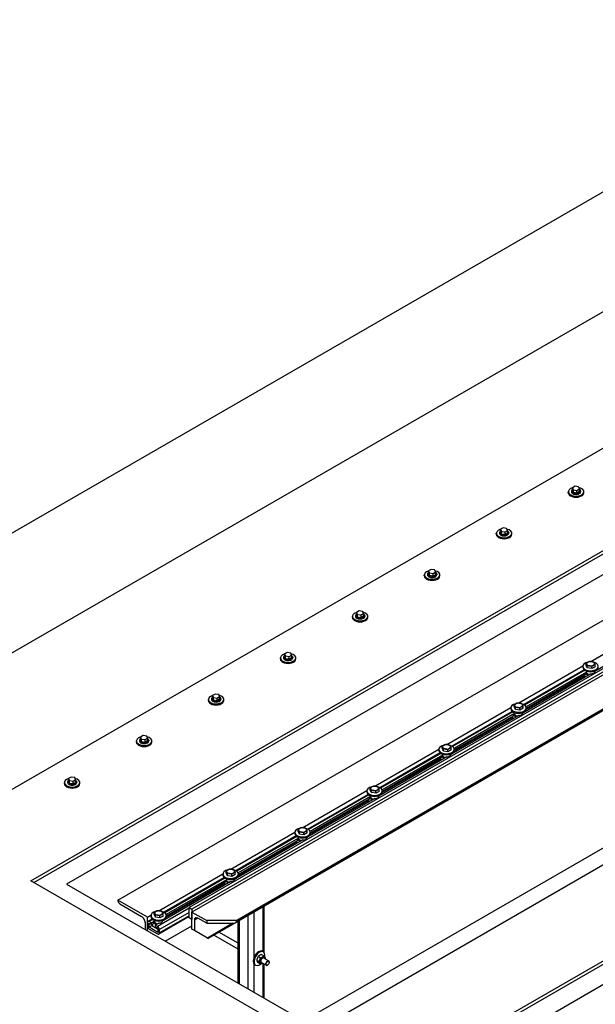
# Model space of a CAD drawing. Header units: millimetres. Extents: x 2241524 to 2686701, y -1965833 to -1461615.
# Tile 55 of 143: x 2339308 to 2339461, y -1955453 to -1955192. Entities that reach past the tile are written whole.
import ezdxf

# ---------------------------------------------------------------- set-up
doc = ezdxf.new("R2010")
doc.units = ezdxf.units.MM
doc.header["$LTSCALE"] = 100
doc.layers.add('CA_PODLAHA OBRYS', color=12, linetype='Continuous', lineweight=25)

msp = doc.modelspace()

# ---------------------------------------------------------------- linework, layer by layer
at = {"layer": 'CA_PODLAHA OBRYS'}
for p, q in [((2339311.15777, -1955529.14356), (2343184.17569, -1953293.05561)), ((2339311.94344, -1955529.59717), (2343184.17569, -1953293.96283)), ((2343188.54574, -1953296.8831), (2339320.58586, -1955530.05077)), ((2339311.15777, -1955420.27735), (2340059.1196, -1954988.44138)), ((2339311.94344, -1955420.73095), (2340059.1196, -1954989.34859)), ((2340059.1196, -1954994.79191), (2339320.58586, -1955421.18456)), ((2340131.40163, -1955030.17342), (2339383.43979, -1955462.00939)), ((2339383.43979, -1955457.4733), (2340121.97354, -1955031.08064)), ((2339637.04159, -1955136.96102), (2339248.91853, -1955361.04397)), ((2339248.91853, -1955392.79662), (2339652.68663, -1955159.68099)), ((2339652.68663, -1955195.96973), (2339248.91853, -1955429.08535)), ((2339334.2173, -1955425.42581), (2339699.94864, -1955214.27072)), ((2339703.09134, -1955225.33879), (2339353.07348, -1955427.42169)), ((2339703.87701, -1955225.7924), (2339353.85916, -1955427.8753)), ((2339703.87701, -1955226.51817), (2339353.85916, -1955428.60107)), ((2339707.80539, -1955233.72922), (2339365.36813, -1955431.43546)), ((2339707.80539, -1955233.32231), (2339365.64427, -1955430.86912)), ((2339707.80539, -1955233.50375), (2339365.64427, -1955431.05056)), ((2339455.47277, -1955315.63741), (2339454.79236, -1955316.03024)), ((2339456.40223, -1955315.78119), (2339455.47277, -1955315.63741)), ((2339456.65128, -1955316.31782), (2339456.40223, -1955315.78119)), ((2339453.66626, -1955317.35342), (2339453.66626, -1955317.08125)), ((2339454.4996, -1955316.89981), (2339454.4996, -1955317.08125)), ((2339454.79236, -1955316.03024), (2339455.0414, -1955316.56687)), ((2339454.79236, -1955316.75602), (2339454.79236, -1955316.03024)), ((2339455.0414, -1955317.29264), (2339454.79236, -1955316.75602)), ((2339455.0414, -1955316.56687), (2339455.97087, -1955316.71066)), ((2339455.0414, -1955317.29264), (2339455.0414, -1955316.56687)), ((2339455.97087, -1955317.43643), (2339455.0414, -1955317.29264)), ((2339455.97087, -1955316.71066), (2339456.65128, -1955316.31782)), ((2339455.97087, -1955317.43643), (2339455.97087, -1955316.71066)), ((2339456.65128, -1955317.04359), (2339455.97087, -1955317.43643)), ((2339456.65128, -1955317.04359), (2339456.65128, -1955316.31782)), ((2339456.94404, -1955316.89981), (2339456.94404, -1955317.08125)), ((2339457.77737, -1955317.35342), (2339457.77737, -1955317.08125)), ((2339434.57438, -1955328.37612), (2339434.57438, -1955328.10395)), ((2339435.40771, -1955327.92251), (2339435.40771, -1955328.10395)), ((2339436.38089, -1955326.66011), (2339435.70047, -1955327.05295)), ((2339435.70047, -1955327.05295), (2339435.94952, -1955327.58957)), ((2339435.70047, -1955327.77872), (2339435.70047, -1955327.05295)), ((2339435.94952, -1955328.31535), (2339435.70047, -1955327.77872)), ((2339435.94952, -1955327.58957), (2339436.87898, -1955327.73336)), ((2339435.94952, -1955328.31535), (2339435.94952, -1955327.58957)), ((2339436.87898, -1955328.45914), (2339435.94952, -1955328.31535)), ((2339437.31035, -1955326.8039), (2339436.38089, -1955326.66011)), ((2339436.87898, -1955327.73336), (2339437.5594, -1955327.34052)), ((2339436.87898, -1955328.45914), (2339436.87898, -1955327.73336)), ((2339437.5594, -1955328.0663), (2339436.87898, -1955328.45914)), ((2339437.5594, -1955327.34052), (2339437.31035, -1955326.8039)), ((2339437.5594, -1955328.0663), (2339437.5594, -1955327.34052)), ((2339437.85216, -1955327.92251), (2339437.85216, -1955328.10395)), ((2339438.68549, -1955328.37612), (2339438.68549, -1955328.10395)), ((2339415.4825, -1955339.39882), (2339415.4825, -1955339.12666)), ((2339416.31583, -1955338.94521), (2339416.31583, -1955339.12666)), ((2339417.289, -1955337.68281), (2339416.60859, -1955338.07565)), ((2339416.60859, -1955338.07565), (2339416.85764, -1955338.61228)), ((2339416.60859, -1955338.80143), (2339416.60859, -1955338.07565)), ((2339416.85764, -1955339.33805), (2339416.60859, -1955338.80143)), ((2339416.85764, -1955338.61228), (2339417.7871, -1955338.75606)), ((2339416.85764, -1955339.33805), (2339416.85764, -1955338.61228)), ((2339417.7871, -1955339.48184), (2339416.85764, -1955339.33805)), ((2339418.21847, -1955337.8266), (2339417.289, -1955337.68281)), ((2339417.7871, -1955338.75606), (2339418.46751, -1955338.36323)), ((2339417.7871, -1955339.48184), (2339417.7871, -1955338.75606)), ((2339418.46751, -1955339.089), (2339417.7871, -1955339.48184)), ((2339418.46751, -1955338.36323), (2339418.21847, -1955337.8266)), ((2339418.46751, -1955339.089), (2339418.46751, -1955338.36323)), ((2339418.76027, -1955338.94521), (2339418.76027, -1955339.12666)), ((2339419.59361, -1955339.39882), (2339419.59361, -1955339.12666)), ((2339398.19712, -1955348.70552), (2339397.51671, -1955349.09835)), ((2339397.51671, -1955349.09835), (2339397.76576, -1955349.63498)), ((2339397.51671, -1955349.82413), (2339397.51671, -1955349.09835)), ((2339397.76576, -1955350.36076), (2339397.51671, -1955349.82413)), ((2339397.76576, -1955349.63498), (2339398.69522, -1955349.77877)), ((2339397.76576, -1955350.36076), (2339397.76576, -1955349.63498)), ((2339399.12658, -1955348.84931), (2339398.19712, -1955348.70552)), ((2339398.69522, -1955349.77877), (2339399.37563, -1955349.38593)), ((2339398.69522, -1955350.50454), (2339398.69522, -1955349.77877)), ((2339399.37563, -1955349.38593), (2339399.12658, -1955348.84931)), ((2339399.37563, -1955350.11171), (2339399.37563, -1955349.38593)), ((2339396.39061, -1955350.42153), (2339396.39061, -1955350.14936)), ((2339397.22395, -1955349.96792), (2339397.22395, -1955350.14936)), ((2339398.69522, -1955350.50454), (2339397.76576, -1955350.36076)), ((2339399.37563, -1955350.11171), (2339398.69522, -1955350.50454)), ((2339399.66839, -1955349.96792), (2339399.66839, -1955350.14936)), ((2339400.50172, -1955350.42153), (2339400.50172, -1955350.14936)), ((2339459.61019, -1955362.10238), (2339476.61341, -1955352.28556)), ((2339478.69771, -1955354.37086), (2339460.67665, -1955364.77532)), ((2339379.10524, -1955359.72822), (2339378.42482, -1955360.12106)), ((2339378.42482, -1955360.12106), (2339378.67387, -1955360.65768)), ((2339378.42482, -1955360.84683), (2339378.42482, -1955360.12106)), ((2339380.0347, -1955359.87201), (2339379.10524, -1955359.72822)), ((2339380.28375, -1955360.40864), (2339380.0347, -1955359.87201)), ((2339377.29873, -1955361.44423), (2339377.29873, -1955361.17207)), ((2339378.13206, -1955360.99062), (2339378.13206, -1955361.17207)), ((2339378.67387, -1955361.38346), (2339378.42482, -1955360.84683)), ((2339378.67387, -1955360.65768), (2339379.60333, -1955360.80147)), ((2339378.67387, -1955361.38346), (2339378.67387, -1955360.65768)), ((2339379.60333, -1955361.52725), (2339378.67387, -1955361.38346)), ((2339379.60333, -1955360.80147), (2339380.28375, -1955360.40864)), ((2339379.60333, -1955361.52725), (2339379.60333, -1955360.80147)), ((2339380.28375, -1955361.13441), (2339379.60333, -1955361.52725)), ((2339380.28375, -1955361.13441), (2339380.28375, -1955360.40864)), ((2339380.57651, -1955360.99062), (2339380.57651, -1955361.17207)), ((2339381.40984, -1955361.44423), (2339381.40984, -1955361.17207)), ((2339458.3943, -1955363.15818), (2339458.3943, -1955362.60917)), ((2339440.51831, -1955373.12508), (2339457.52153, -1955363.30826)), ((2339459.60582, -1955365.39357), (2339441.58477, -1955375.79803)), ((2339457.87032, -1955364.33297), (2339441.89461, -1955373.55655)), ((2339458.04168, -1955364.45951), (2339442.08185, -1955373.67392)), ((2339458.4723, -1955364.91398), (2339442.48102, -1955374.14655)), ((2339457.51607, -1955363.66692), (2339457.51607, -1955363.39475)), ((2339458.4723, -1955365.0047), (2339458.09848, -1955365.22053)), ((2339458.09848, -1955365.22053), (2339459.00201, -1955365.74218)), ((2339458.09848, -1955365.22053), (2339458.09848, -1955365.62878)), ((2339458.70976, -1955363.8379), (2339458.3943, -1955363.15818)), ((2339458.46607, -1955364.66743), (2339458.46607, -1955364.75558)), ((2339458.4723, -1955364.82326), (2339458.4723, -1955365.0047)), ((2339458.70976, -1955363.8379), (2339458.70976, -1955363.2889)), ((2339459.88708, -1955364.02003), (2339458.70976, -1955363.8379)), ((2339459.45439, -1955365.48099), (2339459.45439, -1955365.39027)), ((2339459.88708, -1955364.02003), (2339459.88708, -1955363.47103)), ((2339460.74894, -1955363.52244), (2339459.88708, -1955364.02003)), ((2339460.67718, -1955364.66743), (2339460.67718, -1955364.75558)), ((2339460.74894, -1955363.52244), (2339460.74894, -1955362.97344)), ((2339457.83081, -1955366.0328), (2339442.50899, -1955374.87886)), ((2339458.09848, -1955365.58342), (2339442.53529, -1955374.56883)), ((2339457.83081, -1955365.73795), (2339457.83081, -1955366.04836)), ((2339457.96099, -1955365.6628), (2339457.96099, -1955366.22981)), ((2339457.96099, -1955366.22981), (2339458.0592, -1955366.28651)), ((2339458.09848, -1955365.62878), (2339458.0592, -1955365.6061)), ((2339360.01335, -1955370.75093), (2339359.33294, -1955371.14376)), ((2339360.94282, -1955370.89471), (2339360.01335, -1955370.75093)), ((2339358.20685, -1955372.46693), (2339358.20685, -1955372.19477)), ((2339359.04018, -1955372.01333), (2339359.04018, -1955372.19477)), ((2339359.33294, -1955371.14376), (2339359.58199, -1955371.68039)), ((2339359.33294, -1955371.86954), (2339359.33294, -1955371.14376)), ((2339359.58199, -1955372.40616), (2339359.33294, -1955371.86954)), ((2339359.58199, -1955371.68039), (2339360.51145, -1955371.82418)), ((2339359.58199, -1955372.40616), (2339359.58199, -1955371.68039)), ((2339360.51145, -1955372.54995), (2339359.58199, -1955372.40616)), ((2339360.51145, -1955371.82418), (2339361.19187, -1955371.43134)), ((2339360.51145, -1955372.54995), (2339360.51145, -1955371.82418)), ((2339361.19187, -1955372.15711), (2339360.51145, -1955372.54995)), ((2339361.19187, -1955371.43134), (2339360.94282, -1955370.89471)), ((2339361.19187, -1955372.15711), (2339361.19187, -1955371.43134)), ((2339361.48462, -1955372.01333), (2339361.48462, -1955372.19477)), ((2339362.31796, -1955372.46693), (2339362.31796, -1955372.19477)), ((2339421.42643, -1955384.14778), (2339438.42965, -1955374.33097)), ((2339438.77844, -1955375.35567), (2339422.80273, -1955384.57926)), ((2339438.9498, -1955375.48221), (2339422.98997, -1955384.69662)), ((2339439.38042, -1955375.93669), (2339423.38914, -1955385.16925)), ((2339438.42418, -1955374.68962), (2339438.42418, -1955374.41745)), ((2339439.30242, -1955374.18088), (2339439.30242, -1955373.63188)), ((2339439.61788, -1955374.86061), (2339439.30242, -1955374.18088)), ((2339439.37418, -1955375.69013), (2339439.37418, -1955375.77828)), ((2339439.38042, -1955375.84596), (2339439.38042, -1955376.02741)), ((2339439.61788, -1955374.86061), (2339439.61788, -1955374.3116)), ((2339440.7952, -1955375.04274), (2339439.61788, -1955374.86061)), ((2339440.7952, -1955375.04274), (2339440.7952, -1955374.49374)), ((2339441.65706, -1955374.54514), (2339440.7952, -1955375.04274)), ((2339441.58529, -1955375.69013), (2339441.58529, -1955375.77828)), ((2339441.65706, -1955374.54514), (2339441.65706, -1955373.99614)), ((2339441.8106, -1955375.59408), (2339441.87431, -1955375.63086)), ((2339442.53529, -1955374.68962), (2339442.53529, -1955374.41745)), ((2339440.51394, -1955376.41627), (2339422.49288, -1955386.82073)), ((2339438.73893, -1955377.0555), (2339423.41711, -1955385.90156)), ((2339439.0066, -1955376.60612), (2339423.44341, -1955385.59153)), ((2339438.73893, -1955376.76066), (2339438.73893, -1955377.07107)), ((2339438.86911, -1955376.6855), (2339438.86911, -1955377.25251)), ((2339438.86911, -1955377.25251), (2339438.96732, -1955377.30921)), ((2339439.0066, -1955376.65148), (2339438.96732, -1955376.6288)), ((2339439.38042, -1955376.02741), (2339439.0066, -1955376.24323)), ((2339439.0066, -1955376.24323), (2339439.91012, -1955376.76488)), ((2339439.0066, -1955376.24323), (2339439.0066, -1955376.65148)), ((2339440.36251, -1955376.5037), (2339440.36251, -1955376.41298)), ((2339339.11496, -1955383.48964), (2339339.11496, -1955383.21747)), ((2339339.9483, -1955383.03603), (2339339.9483, -1955383.21747)), ((2339340.92147, -1955381.77363), (2339340.24106, -1955382.16647)), ((2339340.24106, -1955382.16647), (2339340.49011, -1955382.70309)), ((2339340.24106, -1955382.89224), (2339340.24106, -1955382.16647)), ((2339340.49011, -1955383.42887), (2339340.24106, -1955382.89224)), ((2339340.49011, -1955382.70309), (2339341.41957, -1955382.84688)), ((2339340.49011, -1955383.42887), (2339340.49011, -1955382.70309)), ((2339341.41957, -1955383.57265), (2339340.49011, -1955383.42887)), ((2339341.85093, -1955381.91742), (2339340.92147, -1955381.77363)), ((2339341.41957, -1955382.84688), (2339342.09998, -1955382.45404)), ((2339341.41957, -1955383.57265), (2339341.41957, -1955382.84688)), ((2339342.09998, -1955383.17982), (2339341.41957, -1955383.57265)), ((2339342.09998, -1955382.45404), (2339341.85093, -1955381.91742)), ((2339342.09998, -1955383.17982), (2339342.09998, -1955382.45404)), ((2339342.39274, -1955383.03603), (2339342.39274, -1955383.21747)), ((2339343.22608, -1955383.48964), (2339343.22608, -1955383.21747)), ((2339402.33454, -1955395.17049), (2339419.33777, -1955385.35367)), ((2339419.68656, -1955386.37838), (2339403.71084, -1955395.60196)), ((2339419.3323, -1955385.71232), (2339419.3323, -1955385.44016)), ((2339420.21054, -1955385.20358), (2339420.21054, -1955384.65458)), ((2339420.526, -1955385.88331), (2339420.21054, -1955385.20358)), ((2339420.526, -1955385.88331), (2339420.526, -1955385.33431)), ((2339421.70332, -1955386.06544), (2339420.526, -1955385.88331)), ((2339421.70332, -1955386.06544), (2339421.70332, -1955385.51644)), ((2339422.56517, -1955385.56785), (2339421.70332, -1955386.06544)), ((2339422.56517, -1955385.56785), (2339422.56517, -1955385.01885)), ((2339423.44341, -1955385.71232), (2339423.44341, -1955385.44016)), ((2339421.42206, -1955387.43897), (2339403.401, -1955397.84344)), ((2339419.85792, -1955386.50491), (2339403.89809, -1955395.71933)), ((2339420.28853, -1955386.95939), (2339404.29726, -1955396.19196)), ((2339419.64705, -1955388.07821), (2339404.32523, -1955396.92426)), ((2339419.91472, -1955387.62882), (2339404.35153, -1955396.61423)), ((2339419.64705, -1955387.78336), (2339419.64705, -1955388.09377)), ((2339419.77722, -1955387.7082), (2339419.77722, -1955388.27522)), ((2339419.77722, -1955388.27522), (2339419.87543, -1955388.33192)), ((2339419.91472, -1955387.67418), (2339419.87543, -1955387.6515)), ((2339420.28853, -1955387.05011), (2339419.91472, -1955387.26594)), ((2339419.91472, -1955387.26594), (2339420.81824, -1955387.78759)), ((2339419.91472, -1955387.26594), (2339419.91472, -1955387.67418)), ((2339420.2823, -1955386.71283), (2339420.2823, -1955386.80099)), ((2339420.28853, -1955386.86867), (2339420.28853, -1955387.05011)), ((2339421.27063, -1955387.5264), (2339421.27063, -1955387.43568)), ((2339422.49341, -1955386.71283), (2339422.49341, -1955386.80099)), ((2339422.71872, -1955386.61678), (2339422.78243, -1955386.65356)), ((2339320.02308, -1955394.51234), (2339320.02308, -1955394.24018)), ((2339320.85641, -1955394.05873), (2339320.85641, -1955394.24018)), ((2339321.82959, -1955392.79633), (2339321.14917, -1955393.18917)), ((2339321.14917, -1955393.18917), (2339321.39822, -1955393.7258)), ((2339321.14917, -1955393.91494), (2339321.14917, -1955393.18917)), ((2339321.39822, -1955394.45157), (2339321.14917, -1955393.91494)), ((2339321.39822, -1955393.7258), (2339322.32769, -1955393.86958)), ((2339321.39822, -1955394.45157), (2339321.39822, -1955393.7258)), ((2339322.75905, -1955392.94012), (2339321.82959, -1955392.79633)), ((2339322.32769, -1955393.86958), (2339323.0081, -1955393.47675)), ((2339322.32769, -1955394.59536), (2339322.32769, -1955393.86958)), ((2339323.0081, -1955394.20252), (2339322.32769, -1955394.59536)), ((2339323.0081, -1955393.47675), (2339322.75905, -1955392.94012)), ((2339323.0081, -1955394.20252), (2339323.0081, -1955393.47675)), ((2339323.30086, -1955394.05873), (2339323.30086, -1955394.24018)), ((2339324.13419, -1955394.51234), (2339324.13419, -1955394.24018)), ((2339322.32769, -1955394.59536), (2339321.39822, -1955394.45157)), ((2339383.24266, -1955406.19319), (2339400.24588, -1955396.37638)), ((2339400.24042, -1955396.73503), (2339400.24042, -1955396.46286)), ((2339401.11865, -1955396.22629), (2339401.11865, -1955395.67729)), ((2339401.43411, -1955396.90601), (2339401.11865, -1955396.22629)), ((2339401.43411, -1955396.90601), (2339401.43411, -1955396.35701)), ((2339402.61143, -1955397.08815), (2339401.43411, -1955396.90601)), ((2339402.61143, -1955397.08815), (2339402.61143, -1955396.53914)), ((2339403.47329, -1955396.59055), (2339402.61143, -1955397.08815)), ((2339403.47329, -1955396.59055), (2339403.47329, -1955396.04155)), ((2339404.35153, -1955396.73503), (2339404.35153, -1955396.46286)), ((2339402.33017, -1955398.46168), (2339384.30912, -1955408.86614)), ((2339400.59467, -1955397.40108), (2339384.61896, -1955406.62466)), ((2339400.76603, -1955397.52762), (2339384.8062, -1955406.74203)), ((2339401.19665, -1955397.98209), (2339385.20537, -1955407.21466)), ((2339400.55517, -1955399.10091), (2339385.23334, -1955407.94697)), ((2339400.82283, -1955398.65153), (2339385.25964, -1955407.63694)), ((2339400.55517, -1955398.80606), (2339400.55517, -1955399.11648)), ((2339400.68534, -1955398.73091), (2339400.68534, -1955399.29792)), ((2339400.68534, -1955399.29792), (2339400.78355, -1955399.35462)), ((2339400.82283, -1955398.69689), (2339400.78355, -1955398.67421)), ((2339401.19665, -1955398.07282), (2339400.82283, -1955398.28864)), ((2339400.82283, -1955398.28864), (2339401.72636, -1955398.81029)), ((2339400.82283, -1955398.28864), (2339400.82283, -1955398.69689)), ((2339401.19042, -1955397.73554), (2339401.19042, -1955397.82369)), ((2339401.19665, -1955397.89137), (2339401.19665, -1955398.07282)), ((2339402.17874, -1955398.54911), (2339402.17874, -1955398.45838)), ((2339403.40153, -1955397.73554), (2339403.40153, -1955397.82369)), ((2339403.62683, -1955397.63948), (2339403.69054, -1955397.67627)), ((2339382.02677, -1955407.24899), (2339382.02677, -1955406.69999)), ((2339382.34223, -1955407.92872), (2339382.02677, -1955407.24899)), ((2339384.38141, -1955407.61326), (2339384.38141, -1955407.06425)), ((2339364.15078, -1955417.2159), (2339381.154, -1955407.39908)), ((2339383.23829, -1955409.48438), (2339365.21723, -1955419.88884)), ((2339381.50279, -1955408.42379), (2339365.52708, -1955417.64737)), ((2339381.67415, -1955408.55032), (2339365.71432, -1955417.76473)), ((2339382.10477, -1955409.0048), (2339366.11349, -1955418.23737)), ((2339381.73095, -1955409.67423), (2339366.16776, -1955418.65964)), ((2339381.14853, -1955407.75773), (2339381.14853, -1955407.48557)), ((2339381.46328, -1955409.82877), (2339381.46328, -1955410.13918)), ((2339381.59346, -1955409.75361), (2339381.59346, -1955410.32062)), ((2339381.73095, -1955409.71959), (2339381.69167, -1955409.69691)), ((2339382.10477, -1955409.09552), (2339381.73095, -1955409.31134)), ((2339381.73095, -1955409.31134), (2339382.63448, -1955409.83299)), ((2339381.73095, -1955409.31134), (2339381.73095, -1955409.71959)), ((2339382.09853, -1955408.75824), (2339382.09853, -1955408.84639)), ((2339382.10477, -1955408.91408), (2339382.10477, -1955409.09552)), ((2339382.34223, -1955407.92872), (2339382.34223, -1955407.37971)), ((2339383.51955, -1955408.11085), (2339382.34223, -1955407.92872)), ((2339383.08686, -1955409.57181), (2339383.08686, -1955409.48109)), ((2339383.51955, -1955408.11085), (2339383.51955, -1955407.56185)), ((2339384.38141, -1955407.61326), (2339383.51955, -1955408.11085)), ((2339384.30964, -1955408.75824), (2339384.30964, -1955408.84639)), ((2339384.53495, -1955408.66219), (2339384.59866, -1955408.69897)), ((2339385.25964, -1955407.75773), (2339385.25964, -1955407.48557)), ((2339381.46328, -1955410.12361), (2339366.14146, -1955418.96967)), ((2339381.59346, -1955410.32062), (2339381.69167, -1955410.37732)), ((2339362.93489, -1955418.2717), (2339362.93489, -1955417.72269)), ((2339383.43979, -1955462.00939), (2339311.15777, -1955420.27735)), ((2339345.05889, -1955428.2386), (2339362.06212, -1955418.42178)), ((2339362.41091, -1955419.44649), (2339346.43519, -1955428.67007)), ((2339362.58227, -1955419.57302), (2339346.62244, -1955428.78744)), ((2339363.01288, -1955420.0275), (2339347.02161, -1955429.26007)), ((2339362.05665, -1955418.78044), (2339362.05665, -1955418.50827)), ((2339363.01288, -1955420.11822), (2339362.63907, -1955420.33405)), ((2339362.63907, -1955420.33405), (2339363.54259, -1955420.8557)), ((2339362.63907, -1955420.33405), (2339362.63907, -1955420.7423)), ((2339363.25035, -1955418.95142), (2339362.93489, -1955418.2717)), ((2339363.00665, -1955419.78094), (2339363.00665, -1955419.8691)), ((2339363.01288, -1955419.93678), (2339363.01288, -1955420.11822)), ((2339363.25035, -1955418.95142), (2339363.25035, -1955418.40242)), ((2339364.42767, -1955419.13355), (2339363.25035, -1955418.95142)), ((2339364.42767, -1955419.13355), (2339364.42767, -1955418.58455)), ((2339365.28953, -1955418.63596), (2339364.42767, -1955419.13355)), ((2339365.21776, -1955419.78094), (2339365.21776, -1955419.8691)), ((2339365.28953, -1955418.63596), (2339365.28953, -1955418.08696)), ((2339365.44307, -1955419.68489), (2339365.50678, -1955419.72167)), ((2339366.16776, -1955418.78044), (2339366.16776, -1955418.50827)), ((2339320.58586, -1955421.18456), (2339383.43979, -1955457.4733)), ((2339364.14641, -1955420.50708), (2339346.12535, -1955430.91155)), ((2339362.3714, -1955421.14632), (2339347.04958, -1955429.99238)), ((2339362.63907, -1955420.69693), (2339347.07588, -1955429.68235)), ((2339362.3714, -1955420.85147), (2339362.3714, -1955421.16188)), ((2339362.50157, -1955420.77632), (2339362.50157, -1955421.34333)), ((2339362.50157, -1955421.34333), (2339362.59978, -1955421.40003)), ((2339362.63907, -1955420.7423), (2339362.59978, -1955420.71961)), ((2339363.99498, -1955420.59451), (2339363.99498, -1955420.50379)), ((2339342.07404, -1955429.9619), (2339334.2173, -1955425.42581)), ((2339334.2173, -1955425.42581), (2339334.2173, -1955425.60725)), ((2339334.68871, -1955426.42375), (2339340.5027, -1955429.78046)), ((2339353.07348, -1955427.60313), (2339344.74534, -1955432.41139)), ((2339353.07348, -1955430.14335), (2339353.07348, -1955427.42169)), ((2339353.07348, -1955427.42169), (2339353.85916, -1955427.8753)), ((2339353.85916, -1955427.8753), (2339353.85916, -1955430.59696)), ((2339372.71534, -1955439.11003), (2339372.71534, -1955427.19355)), ((2339373.04078, -1955439.3871), (2339373.04078, -1955427.00566)), ((2339342.07404, -1955429.9619), (2339342.97023, -1955429.44449)), ((2339342.07404, -1955433.59078), (2339342.07404, -1955429.9619)), ((2339343.31902, -1955430.46919), (2339342.21212, -1955431.10827)), ((2339343.49038, -1955430.59573), (2339342.54545, -1955431.14129)), ((2339342.96477, -1955429.80314), (2339342.96477, -1955429.53097)), ((2339343.843, -1955429.2944), (2339343.843, -1955428.7454)), ((2339344.15847, -1955429.97413), (2339343.843, -1955429.2944)), ((2339343.91477, -1955430.80365), (2339343.91477, -1955430.8918)), ((2339344.15847, -1955429.97413), (2339344.15847, -1955429.42512)), ((2339345.33578, -1955430.15626), (2339344.15847, -1955429.97413)), ((2339353.07348, -1955429.82448), (2339345.07867, -1955434.44029)), ((2339353.07348, -1955428.6918), (2339345.21674, -1955433.22789)), ((2339353.07348, -1955429.59902), (2339345.21674, -1955434.13511)), ((2339345.33578, -1955430.15626), (2339345.33578, -1955429.60725)), ((2339346.19764, -1955429.65866), (2339345.33578, -1955430.15626)), ((2339346.12588, -1955430.80365), (2339346.12588, -1955430.8918)), ((2339346.19764, -1955429.65866), (2339346.19764, -1955429.10966)), ((2339346.35118, -1955430.70759), (2339346.41489, -1955430.74438)), ((2339347.07588, -1955429.80314), (2339347.07588, -1955429.53097)), ((2339353.85916, -1955430.59696), (2339353.07348, -1955430.14335)), ((2339353.85916, -1955428.60107), (2339357.78753, -1955430.86912)), ((2339353.85916, -1955433.13717), (2339353.85916, -1955428.60107)), ((2339355.43051, -1955430.23407), (2339354.4877, -1955430.7784)), ((2339354.4877, -1955430.7784), (2339354.4877, -1955433.50005)), ((2339357.78753, -1955431.5949), (2339355.43051, -1955430.23407)), ((2339365.64427, -1955430.86912), (2339357.78753, -1955430.86912)), ((2339357.78753, -1955430.86912), (2339357.78753, -1955431.5949)), ((2339365.64427, -1955431.05056), (2339365.64427, -1955430.86912)), ((2339366.42995, -1955447.65266), (2339366.42995, -1955430.82242)), ((2339368.78697, -1955449.01349), (2339368.78697, -1955429.4616)), ((2339370.35832, -1955440.50122), (2339370.35832, -1955428.55438)), ((2339341.44551, -1955431.41345), (2339341.44551, -1955433.22789)), ((2339342.07404, -1955431.41345), (2339342.07404, -1955432.32067)), ((2339342.46688, -1955432.6382), (2339342.46688, -1955431.54953)), ((2339342.46688, -1955431.54953), (2339343.15435, -1955431.94644)), ((2339343.27952, -1955432.16902), (2339342.46688, -1955432.6382)), ((2339344.8239, -1955433.99902), (2339342.46688, -1955432.6382)), ((2339343.15435, -1955431.49283), (2339342.54545, -1955431.14129)), ((2339342.54545, -1955433.13717), (2339344.74534, -1955434.40727)), ((2339343.921, -1955431.05021), (2339343.15435, -1955431.49283)), ((2339343.15435, -1955431.94644), (2339343.15435, -1955431.49283)), ((2339343.54718, -1955431.71964), (2339343.15435, -1955431.94644)), ((2339343.27952, -1955431.87418), (2339343.27952, -1955432.18459)), ((2339343.40969, -1955431.79902), (2339343.40969, -1955432.36603)), ((2339343.40969, -1955432.36603), (2339344.66677, -1955433.09181)), ((2339343.54718, -1955431.765), (2339343.5079, -1955431.74232)), ((2339343.921, -1955431.14093), (2339343.54718, -1955431.35675)), ((2339343.54718, -1955431.35675), (2339344.45071, -1955431.8784)), ((2339343.54718, -1955431.35675), (2339343.54718, -1955431.765)), ((2339343.921, -1955430.95948), (2339343.921, -1955431.14093)), ((2339345.05452, -1955431.52979), (2339344.13644, -1955432.05984)), ((2339344.13644, -1955432.05984), (2339344.13644, -1955432.51345)), ((2339344.74534, -1955432.41139), (2339344.13644, -1955432.05984)), ((2339344.13644, -1955432.51345), (2339344.8239, -1955432.91036)), ((2339344.66677, -1955433.09181), (2339344.66677, -1955432.81964)), ((2339344.70605, -1955433.11449), (2339344.66677, -1955433.09181)), ((2339344.8239, -1955432.91036), (2339344.8239, -1955433.99902)), ((2339344.90309, -1955431.61722), (2339344.90309, -1955431.5265)), ((2339345.21674, -1955434.13511), (2339345.21674, -1955433.22789)), ((2339346.78809, -1955436.31243), (2339353.85916, -1955432.22995)), ((2339354.4877, -1955433.50005), (2339353.85916, -1955433.13717)), ((2339357.94466, -1955435.49593), (2339354.4877, -1955433.50005)), ((2339357.78753, -1955431.5949), (2339364.70146, -1955431.5949)), ((2339364.70146, -1955431.5949), (2339357.94466, -1955435.49593)), ((2339365.36813, -1955431.43546), (2339358.13993, -1955435.60867)), ((2339366.10451, -1955447.46477), (2339366.10451, -1955431.01032)), ((2339357.94466, -1955435.49593), (2339358.13993, -1955435.60867)), ((2339366.10451, -1955438.43661), (2339359.67315, -1955434.72346)), ((2339366.10451, -1955436.89701), (2339361.00648, -1955433.95366)), ((2339372.01979, -1955440.71773), (2339371.44909, -1955440.38824)), ((2339372.88164, -1955440.22014), (2339372.31095, -1955439.89065)), ((2339372.56461, -1955439.023), (2339372.80031, -1955439.15908)), ((2339374.1879, -1955441.56396), (2339372.89153, -1955440.8155)), ((2339370.35832, -1955449.92071), (2339370.35832, -1955442.46593)), ((2339370.50905, -1955442.58333), (2339370.74475, -1955442.71941)), ((2339371.58886, -1955441.82839), (2339371.01816, -1955441.4989)), ((2339372.01979, -1955442.44145), (2339371.44909, -1955442.11196)), ((2339373.52123, -1955442.71866), (2339372.22486, -1955441.9702)), ((2339372.71534, -1955451.28154), (2339372.71534, -1955442.25338)), ((2339373.04078, -1955451.46943), (2339373.04078, -1955442.44127)), ((2339373.93313, -1955442.64028), (2339373.85457, -1955442.68564)), ((2339374.32597, -1955441.95987), (2339374.32597, -1955441.86914))]:
    msp.add_line(p, q, dxfattribs=at)
for centre, major_axis, ratio, start_param, end_param in [((2339455.72182, -1955317.08125), (2.05556, 0), 0.577350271, 2.025897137, 7.468202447), ((2339455.72182, -1955317.35342), (2.05556, 0), 0.577350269, 3.141592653, 6.283185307), ((2339455.72182, -1955316.89981), (-1.22222, 0), 0.57735027, -0.706760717, 3.848353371), ((2339455.72182, -1955317.08125), (1.22222, 0), 0.577350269, 3.141592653, 6.283185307), ((2339436.62994, -1955328.10395), (-2.05556, 0), 0.577350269, -1.115695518, 4.326609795), ((2339436.62994, -1955328.37612), (-2.05556, 0), 0.577350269, 0, 3.141592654), ((2339436.62994, -1955327.92251), (-1.22222, 0), 0.577350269, -0.706760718, 3.848353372), ((2339436.62994, -1955328.10395), (-1.22222, 0), 0.577350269, 0.000000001, 3.141592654), ((2339417.53805, -1955339.12666), (2.05556, 0), 0.577350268, 2.025897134, 7.468202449), ((2339417.53805, -1955339.39882), (2.05556, 0), 0.577350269, 3.141592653, 6.283185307), ((2339417.53805, -1955338.94521), (-1.22222, 0), 0.577350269, -0.706760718, 3.848353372), ((2339417.53805, -1955339.12666), (1.22222, 0), 0.577350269, 3.141592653, 6.283185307), ((2339398.44617, -1955350.14936), (-2.05556, 0), 0.577350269, -1.115695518, 4.326609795), ((2339398.44617, -1955349.96792), (-1.22222, 0), 0.57735027, -0.706760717, 3.848353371), ((2339398.44617, -1955350.42153), (2.05556, 0), 0.577350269, 3.141592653, 6.283185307), ((2339398.44617, -1955350.14936), (-1.22222, 0), 0.577350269, 0.000000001, 3.141592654), ((2339379.35429, -1955361.17207), (2.05556, 0), 0.577350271, 2.025897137, 7.468202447), ((2339379.35429, -1955361.44423), (2.05556, 0), 0.577350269, 3.141592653, 6.283185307), ((2339379.35429, -1955360.99062), (-1.22222, 0), 0.577350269, -0.706760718, 3.848353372), ((2339379.35429, -1955361.17207), (1.22222, 0), 0.577350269, 3.141592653, 6.283185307), ((2339459.57162, -1955363.39475), (2.05556, 0), 0.577350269, 1.950577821, 7.408941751), ((2339459.57162, -1955362.71433), (1.05556, 0), 0.577350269, 2.35619449, 3.403392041), ((2339459.57162, -1955362.71433), (1.05556, 0), 0.577350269, 3.403392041, 4.450589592), ((2339459.57162, -1955362.71433), (1.05556, 0), 0.577350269, 1.308996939, 2.35619449), ((2339459.57162, -1955362.71433), (1.05556, 0), 0.577350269, 0.261799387, 1.308996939), ((2339459.57162, -1955362.71433), (-1.05556, 0), 0.577350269, 2.35619449, 3.403392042), ((2339459.57162, -1955363.66692), (2.05556, 0), 0.577350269, 3.141592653, 6.283185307), ((2339459.57162, -1955364.75558), (1.10556, 0), 0.577350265, 3.141592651, 3.24782945), ((2339459.57162, -1955364.93702), (-1.10556, 0), 0.577350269, 0.106236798, 1.341215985), ((2339459.57162, -1955362.71433), (-1.05556, 0), 0.577350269, 1.308996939, 2.35619449), ((2339459.57162, -1955364.75558), (1.10556, 0), 0.577350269, 4.606152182, 6.283185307), ((2339458.27526, -1955366.04836), (0.44444, 0), 0.577350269, 3.141592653, 3.926990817), ((2339360.2624, -1955372.19477), (-2.05556, 0), 0.577350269, -1.115695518, 4.326609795), ((2339360.2624, -1955372.46693), (2.05556, 0), 0.577350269, 3.141592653, 6.283185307), ((2339360.2624, -1955372.01333), (-1.22222, 0), 0.577350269, -0.706760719, 3.848353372), ((2339360.2624, -1955372.19477), (-1.22222, 0), 0.577350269, 0.000000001, 3.141592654), ((2339440.47974, -1955374.41745), (2.05556, 0), 0.57735027, 1.950577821, 7.40894175), ((2339440.47974, -1955373.73703), (1.05556, 0), 0.577350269, 2.35619449, 3.403392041), ((2339440.47974, -1955373.73703), (1.05556, 0), 0.57735027, 1.308996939, 2.356194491), ((2339440.47974, -1955373.73703), (-1.05556, 0), 0.577350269, 3.403392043, 4.450589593), ((2339440.47974, -1955374.68962), (2.05556, 0), 0.577350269, 3.141592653, 6.283185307), ((2339440.47974, -1955375.77828), (-1.10556, 0), 0.577350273, 0, 0.106236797), ((2339440.47974, -1955373.73703), (-1.05556, 0), 0.577350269, 0.261799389, 1.30899694), ((2339440.47974, -1955373.73703), (-1.05556, 0), 0.57735027, 1.308996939, 2.356194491), ((2339440.47974, -1955375.77828), (1.10556, 0), 0.577350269, 4.606152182, 6.283185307), ((2339440.47974, -1955373.73703), (1.05556, 0), 0.577350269, -0.785398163, 0.261799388), ((2339439.18338, -1955377.07107), (0.44444, 0), 0.577350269, 3.141592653, 3.926990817), ((2339440.47974, -1955375.95973), (-1.10556, 0), 0.577350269, 0.106236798, 1.341215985), ((2339341.17052, -1955383.21747), (-2.05556, 0), 0.577350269, -1.115695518, 4.326609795), ((2339341.17052, -1955383.48964), (2.05556, 0), 0.577350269, 3.141592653, 6.283185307), ((2339341.17052, -1955383.03603), (-1.22222, 0), 0.577350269, -0.706760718, 3.848353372), ((2339341.17052, -1955383.21747), (-1.22222, 0), 0.577350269, 0.000000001, 3.141592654), ((2339421.38786, -1955385.44016), (2.05556, 0), 0.577350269, 1.950577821, 7.408941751), ((2339421.38786, -1955385.71232), (-2.05556, 0), 0.577350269, 0, 3.141592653), ((2339421.38786, -1955384.75974), (-1.05556, 0), 0.577350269, -0.785398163, 0.261799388), ((2339421.38786, -1955384.75974), (1.05556, 0), 0.577350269, 3.403392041, 4.450589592), ((2339421.38786, -1955384.75974), (1.05556, 0), 0.577350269, 1.308996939, 2.35619449), ((2339421.38786, -1955384.75974), (-1.05556, 0), 0.577350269, 1.308996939, 2.35619449), ((2339421.38786, -1955384.75974), (1.05556, 0), 0.577350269, 0.261799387, 1.308996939), ((2339421.38786, -1955384.75974), (1.05556, 0), 0.577350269, -0.785398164, 0.261799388), ((2339420.09149, -1955388.09377), (0.44444, 0), 0.577350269, 3.141592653, 3.926990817), ((2339421.38786, -1955386.80099), (1.10556, 0), 0.577350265, 3.141592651, 3.24782945), ((2339421.38786, -1955386.98243), (-1.10556, 0), 0.577350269, 0.106236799, 1.341215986), ((2339421.38786, -1955386.80099), (1.10556, 0), 0.577350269, 4.606152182, 6.283185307), ((2339322.07864, -1955394.24018), (2.05556, 0), 0.577350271, 2.025897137, 7.468202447), ((2339322.07864, -1955394.05873), (-1.22222, 0), 0.57735027, -0.706760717, 3.848353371), ((2339322.07864, -1955394.24018), (1.22222, 0), 0.577350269, 3.141592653, 6.283185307), ((2339322.07864, -1955394.51234), (2.05556, 0), 0.577350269, 3.141592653, 6.283185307), ((2339402.29597, -1955396.46286), (-2.05556, 0), 0.577350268, -1.191014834, 4.267349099), ((2339402.29597, -1955396.73503), (2.05556, 0), 0.577350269, 3.141592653, 6.283185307), ((2339402.29597, -1955395.78244), (1.05556, 0), 0.577350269, 2.35619449, 3.403392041), ((2339402.29597, -1955395.78244), (-1.05556, 0), 0.577350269, 0.261799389, 1.30899694), ((2339402.29597, -1955395.78244), (1.05556, 0), 0.57735027, 1.308996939, 2.356194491), ((2339402.29597, -1955395.78244), (-1.05556, 0), 0.57735027, 1.308996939, 2.356194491), ((2339402.29597, -1955395.78244), (-1.05556, 0), 0.577350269, 3.403392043, 4.450589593), ((2339402.29597, -1955395.78244), (1.05556, 0), 0.577350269, -0.785398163, 0.261799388), ((2339400.99961, -1955399.11648), (-0.44444, 0), 0.577350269, 0.000000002, 0.785398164), ((2339402.29597, -1955397.82369), (1.10556, 0), 0.577350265, 3.141592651, 3.24782945), ((2339402.29597, -1955398.00513), (-1.10556, 0), 0.577350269, 0.106236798, 1.341215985), ((2339402.29597, -1955397.82369), (1.10556, 0), 0.577350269, 4.606152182, 6.283185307), ((2339383.20409, -1955407.48557), (2.05556, 0), 0.577350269, 1.950577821, 7.408941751), ((2339383.20409, -1955406.80514), (1.05556, 0), 0.577350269, 2.35619449, 3.403392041), ((2339383.20409, -1955406.80514), (-1.05556, 0), 0.577350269, 0.261799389, 1.30899694), ((2339383.20409, -1955406.80514), (1.05556, 0), 0.57735027, 1.308996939, 2.356194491), ((2339383.20409, -1955406.80514), (-1.05556, 0), 0.57735027, 1.308996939, 2.356194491), ((2339383.20409, -1955406.80514), (-1.05556, 0), 0.577350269, 3.403392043, 4.450589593), ((2339383.20409, -1955406.80514), (1.05556, 0), 0.577350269, -0.785398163, 0.261799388), ((2339383.20409, -1955407.75773), (2.05556, 0), 0.577350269, 3.141592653, 6.283185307), ((2339383.20409, -1955408.84639), (-1.10556, 0), 0.577350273, 0, 0.106236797), ((2339383.20409, -1955409.02784), (-1.10556, 0), 0.577350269, 0.106236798, 1.341215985), ((2339383.20409, -1955408.84639), (1.10556, 0), 0.577350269, 4.606152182, 6.283185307), ((2339381.90773, -1955410.13918), (0.44444, 0), 0.577350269, 3.141592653, 3.926990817), ((2339364.11221, -1955418.50827), (2.05556, 0), 0.57735027, 1.950577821, 7.40894175), ((2339364.11221, -1955417.82785), (-1.05556, 0), 0.577350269, -0.785398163, 0.261799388), ((2339364.11221, -1955417.82785), (1.05556, 0), 0.577350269, 1.308996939, 2.35619449), ((2339364.11221, -1955417.82785), (1.05556, 0), 0.577350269, 0.261799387, 1.308996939), ((2339364.11221, -1955417.82785), (1.05556, 0), 0.577350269, -0.785398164, 0.261799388), ((2339364.11221, -1955418.78044), (2.05556, 0), 0.577350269, 3.141592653, 6.283185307), ((2339364.11221, -1955419.8691), (-1.10556, 0), 0.577350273, 0, 0.106236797), ((2339364.11221, -1955420.05054), (-1.10556, 0), 0.577350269, 0.106236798, 1.341215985), ((2339364.11221, -1955417.82785), (1.05556, 0), 0.577350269, 3.403392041, 4.450589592), ((2339364.11221, -1955417.82785), (-1.05556, 0), 0.577350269, 1.308996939, 2.35619449), ((2339364.11221, -1955419.8691), (1.10556, 0), 0.577350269, 4.606152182, 6.283185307), ((2339362.81584, -1955421.16188), (0.44444, 0), 0.577350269, 3.141592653, 3.926990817), ((2339334.68871, -1955425.87942), (-0.33333, 0.57735), 0.577350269, 0.785398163, 2.356194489), ((2339345.02032, -1955428.85055), (1.05556, 0), 0.57735027, 1.308996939, 2.356194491), ((2339345.02032, -1955428.85055), (-1.05556, 0), 0.577350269, 3.403392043, 4.450589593), ((2339340.5027, -1955430.86912), (-0.66667, 1.1547), 0.577350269, 3.926990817, 5.497787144), ((2339345.02032, -1955429.53097), (2.05556, 0), 0.577350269, 1.950577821, 7.408941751), ((2339345.02032, -1955429.80314), (2.05556, 0), 0.577350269, 3.141592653, 6.283185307), ((2339345.02032, -1955428.85055), (1.05556, 0), 0.577350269, 2.35619449, 3.403392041), ((2339345.02032, -1955428.85055), (-1.05556, 0), 0.577350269, 0.261799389, 1.30899694), ((2339345.02032, -1955428.85055), (-1.05556, 0), 0.57735027, 1.308996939, 2.356194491), ((2339345.02032, -1955428.85055), (1.05556, 0), 0.577350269, -0.785398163, 0.261799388), ((2339355.43051, -1955431.32273), (-0.66667, 1.1547), 0.577350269, -0.785398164, 0.785398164), ((2339342.54545, -1955431.68562), (-0.33333, 0.57735), 0.577350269, -0.785398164, 0.785398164), ((2339342.54545, -1955432.59284), (-0.33333, 0.57735), 0.577350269, 0.785398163, 2.35619449), ((2339343.72396, -1955432.18459), (-0.44444, 0), 0.577350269, 0.000000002, 0.785398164), ((2339345.02032, -1955430.8918), (1.10556, 0), 0.577350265, 3.141592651, 3.24782945), ((2339345.02032, -1955431.07324), (-1.10556, 0), 0.577350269, 0.106236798, 1.341215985), ((2339344.98104, -1955432.91036), (0.44444, 0), 0.57735027, 3.92699081, 4.351021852), ((2339344.98104, -1955432.95572), (0.38889, 0), 0.577350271, 3.926990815, 4.296436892), ((2339344.74534, -1955432.95572), (-0.33333, 0.57735), 0.577350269, 3.926990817, 5.497787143), ((2339345.02032, -1955430.8918), (1.10556, 0), 0.577350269, 4.606152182, 6.283185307), ((2339364.70146, -1955431.05056), (-0.94281, 0), 0.577350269, 1.570796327, 3.141592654), ((2339344.74534, -1955433.86294), (-0.33333, 0.57735), 0.577350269, 2.35619449, 3.926990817), ((2339371.53683, -1955440.80316), (1.02778, 1.78016), 0.577350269, 0, 3.141592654), ((2339371.77253, -1955440.93925), (1.02778, 1.78016), 0.577350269, -1.055729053, 4.111411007), ((2339372.5582, -1955441.39285), (0.47778, 0.82754), 0.577350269, -0.798650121, 3.940242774), ((2339372.5582, -1955441.39285), (0.33335, 0.57737), 0.577350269, -0.008471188, 3.15006368), ((2339373.85457, -1955442.14131), (0.33333, 0.57735), 0.577350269, -0.785398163, 3.926990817)]:
    msp.add_ellipse(centre, major_axis=major_axis, ratio=ratio, start_param=start_param, end_param=end_param, dxfattribs=at)
msp.add_ellipse((2339373.93313, -1955442.18667), major_axis=(0.27778, 0.48113), ratio=0.577350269, dxfattribs=at)
for points, weights in [([(2339458.3943, -1955362.60917), (2339458.62524, -1955362.39887), (2339458.82523, -1955362.2834)], [1, 1.0379548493, 1]), ([(2339458.55203, -1955362.87206), (2339458.47883, -1955362.71433), (2339458.3943, -1955362.60917)], [1, 1.0379548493, 1]), ([(2339458.70976, -1955363.2889), (2339458.62524, -1955363.02979), (2339458.55203, -1955362.87206)], [1, 1.0379548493, 1]), ([(2339458.82523, -1955362.2834), (2339459.02523, -1955362.16793), (2339459.25616, -1955362.11158)], [1, 1.0379548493, 1]), ([(2339459.25616, -1955362.11158), (2339459.57162, -1955362.0834), (2339459.84482, -1955362.12567)], [1, 1.0379548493, 1]), ([(2339459.84482, -1955362.12567), (2339460.11802, -1955362.16793), (2339460.43348, -1955362.29371)], [1, 1.0379548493, 1]), ([(2339460.43348, -1955362.29371), (2339460.51801, -1955362.39887), (2339460.59121, -1955362.5566)], [1, 1.0379548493, 1]), ([(2339460.59121, -1955362.5566), (2339460.66441, -1955362.71433), (2339460.74894, -1955362.97344)], [1, 1.0379548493, 1]), ([(2339459.29842, -1955363.30299), (2339459.02523, -1955363.26072), (2339458.70976, -1955363.2889)], [1, 1.0379548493, 1]), ([(2339459.88708, -1955363.47103), (2339459.57162, -1955363.34525), (2339459.29842, -1955363.30299)], [1, 1.0379548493, 1]), ([(2339460.31801, -1955363.14526), (2339460.11802, -1955363.26072), (2339459.88708, -1955363.47103)], [1, 1.0379548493, 1]), ([(2339460.74894, -1955362.97344), (2339460.51801, -1955363.02979), (2339460.31801, -1955363.14526)], [1, 1.0379548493, 1]), ([(2339439.30242, -1955373.63188), (2339439.53335, -1955373.42157), (2339439.73335, -1955373.3061)], [1, 1.0379548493, 1]), ([(2339439.73335, -1955373.3061), (2339439.93334, -1955373.19064), (2339440.16428, -1955373.13428)], [1, 1.0379548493, 1]), ([(2339440.16428, -1955373.13428), (2339440.47974, -1955373.10611), (2339440.75294, -1955373.14837)], [1, 1.0379548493, 1]), ([(2339440.75294, -1955373.14837), (2339441.02613, -1955373.19064), (2339441.3416, -1955373.31642)], [1, 1.0379548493, 1]), ([(2339441.3416, -1955373.31642), (2339441.42612, -1955373.42157), (2339441.49933, -1955373.5793)], [1, 1.0379548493, 1]), ([(2339439.46015, -1955373.89476), (2339439.38695, -1955373.73703), (2339439.30242, -1955373.63188)], [1, 1.0379548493, 1]), ([(2339439.61788, -1955374.3116), (2339439.53335, -1955374.05249), (2339439.46015, -1955373.89476)], [1, 1.0379548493, 1]), ([(2339440.20654, -1955374.32569), (2339439.93334, -1955374.28343), (2339439.61788, -1955374.3116)], [1, 1.0379548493, 1]), ([(2339440.7952, -1955374.49374), (2339440.47974, -1955374.36796), (2339440.20654, -1955374.32569)], [1, 1.0379548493, 1]), ([(2339441.22613, -1955374.16796), (2339441.02613, -1955374.28343), (2339440.7952, -1955374.49374)], [1, 1.0379548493, 1]), ([(2339441.65706, -1955373.99614), (2339441.42612, -1955374.05249), (2339441.22613, -1955374.16796)], [1, 1.0379548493, 1]), ([(2339441.49933, -1955373.5793), (2339441.57253, -1955373.73703), (2339441.65706, -1955373.99614)], [1, 1.0379548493, 1]), ([(2339420.21054, -1955384.65458), (2339420.44147, -1955384.44427), (2339420.64147, -1955384.32881)], [1, 1.0379548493, 1]), ([(2339420.36827, -1955384.91747), (2339420.29506, -1955384.75974), (2339420.21054, -1955384.65458)], [1, 1.0379548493, 1]), ([(2339420.526, -1955385.33431), (2339420.44147, -1955385.0752), (2339420.36827, -1955384.91747)], [1, 1.0379548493, 1]), ([(2339421.11466, -1955385.34839), (2339420.84146, -1955385.30613), (2339420.526, -1955385.33431)], [1, 1.0379548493, 1]), ([(2339420.64147, -1955384.32881), (2339420.84146, -1955384.21334), (2339421.07239, -1955384.15699)], [1, 1.0379548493, 1]), ([(2339421.07239, -1955384.15699), (2339421.38786, -1955384.12881), (2339421.66105, -1955384.17108)], [1, 1.0379548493, 1]), ([(2339421.70332, -1955385.51644), (2339421.38786, -1955385.39066), (2339421.11466, -1955385.34839)], [1, 1.0379548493, 1]), ([(2339421.66105, -1955384.17108), (2339421.93425, -1955384.21334), (2339422.24971, -1955384.33912)], [1, 1.0379548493, 1]), ([(2339422.13425, -1955385.19066), (2339421.93425, -1955385.30613), (2339421.70332, -1955385.51644)], [1, 1.0379548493, 1]), ([(2339422.56517, -1955385.01885), (2339422.33424, -1955385.0752), (2339422.13425, -1955385.19066)], [1, 1.0379548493, 1]), ([(2339422.24971, -1955384.33912), (2339422.33424, -1955384.44427), (2339422.40744, -1955384.602)], [1, 1.0379548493, 1]), ([(2339422.40744, -1955384.602), (2339422.48065, -1955384.75974), (2339422.56517, -1955385.01885)], [1, 1.0379548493, 1]), ([(2339401.11865, -1955395.67729), (2339401.34959, -1955395.46698), (2339401.54958, -1955395.35151)], [1, 1.0379548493, 1]), ([(2339401.27638, -1955395.94017), (2339401.20318, -1955395.78244), (2339401.11865, -1955395.67729)], [1, 1.0379548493, 1]), ([(2339401.43411, -1955396.35701), (2339401.34959, -1955396.0979), (2339401.27638, -1955395.94017)], [1, 1.0379548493, 1]), ([(2339402.02277, -1955396.3711), (2339401.74958, -1955396.32883), (2339401.43411, -1955396.35701)], [1, 1.0379548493, 1]), ([(2339401.54958, -1955395.35151), (2339401.74958, -1955395.23604), (2339401.98051, -1955395.17969)], [1, 1.0379548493, 1]), ([(2339401.98051, -1955395.17969), (2339402.29597, -1955395.15152), (2339402.56917, -1955395.19378)], [1, 1.0379548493, 1]), ([(2339402.61143, -1955396.53914), (2339402.29597, -1955396.41336), (2339402.02277, -1955396.3711)], [1, 1.0379548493, 1]), ([(2339402.56917, -1955395.19378), (2339402.84237, -1955395.23604), (2339403.15783, -1955395.36182)], [1, 1.0379548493, 1]), ([(2339403.04236, -1955396.21337), (2339402.84237, -1955396.32883), (2339402.61143, -1955396.53914)], [1, 1.0379548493, 1]), ([(2339403.47329, -1955396.04155), (2339403.24236, -1955396.0979), (2339403.04236, -1955396.21337)], [1, 1.0379548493, 1]), ([(2339403.15783, -1955395.36182), (2339403.24236, -1955395.46698), (2339403.31556, -1955395.62471)], [1, 1.0379548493, 1]), ([(2339403.31556, -1955395.62471), (2339403.38876, -1955395.78244), (2339403.47329, -1955396.04155)], [1, 1.0379548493, 1]), ([(2339382.02677, -1955406.69999), (2339382.2577, -1955406.48968), (2339382.4577, -1955406.37421)], [1, 1.0379548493, 1]), ([(2339382.1845, -1955406.96287), (2339382.1113, -1955406.80514), (2339382.02677, -1955406.69999)], [1, 1.0379548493, 1]), ([(2339382.34223, -1955407.37971), (2339382.2577, -1955407.1206), (2339382.1845, -1955406.96287)], [1, 1.0379548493, 1]), ([(2339382.93089, -1955407.3938), (2339382.65769, -1955407.35154), (2339382.34223, -1955407.37971)], [1, 1.0379548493, 1]), ([(2339382.4577, -1955406.37421), (2339382.65769, -1955406.25875), (2339382.88863, -1955406.2024)], [1, 1.0379548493, 1]), ([(2339382.88863, -1955406.2024), (2339383.20409, -1955406.17422), (2339383.47729, -1955406.21648)], [1, 1.0379548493, 1]), ([(2339383.47729, -1955406.21648), (2339383.75049, -1955406.25875), (2339384.06595, -1955406.38453)], [1, 1.0379548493, 1]), ([(2339383.95048, -1955407.23607), (2339383.75049, -1955407.35154), (2339383.51955, -1955407.56185)], [1, 1.0379548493, 1]), ([(2339384.38141, -1955407.06425), (2339384.15047, -1955407.1206), (2339383.95048, -1955407.23607)], [1, 1.0379548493, 1]), ([(2339384.06595, -1955406.38453), (2339384.15047, -1955406.48968), (2339384.22368, -1955406.64741)], [1, 1.0379548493, 1]), ([(2339384.22368, -1955406.64741), (2339384.29688, -1955406.80514), (2339384.38141, -1955407.06425)], [1, 1.0379548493, 1]), ([(2339383.51955, -1955407.56185), (2339383.20409, -1955407.43607), (2339382.93089, -1955407.3938)], [1, 1.0379548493, 1]), ([(2339362.93489, -1955417.72269), (2339363.16582, -1955417.51239), (2339363.36582, -1955417.39692)], [1, 1.0379548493, 1]), ([(2339363.09262, -1955417.98558), (2339363.01941, -1955417.82785), (2339362.93489, -1955417.72269)], [1, 1.0379548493, 1]), ([(2339363.36582, -1955417.39692), (2339363.56581, -1955417.28145), (2339363.79674, -1955417.2251)], [1, 1.0379548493, 1]), ([(2339363.79674, -1955417.2251), (2339364.11221, -1955417.19692), (2339364.3854, -1955417.23919)], [1, 1.0379548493, 1]), ([(2339364.3854, -1955417.23919), (2339364.6586, -1955417.28145), (2339364.97406, -1955417.40723)], [1, 1.0379548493, 1]), ([(2339364.97406, -1955417.40723), (2339365.05859, -1955417.51239), (2339365.13179, -1955417.67012)], [1, 1.0379548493, 1]), ([(2339365.13179, -1955417.67012), (2339365.205, -1955417.82785), (2339365.28953, -1955418.08696)], [1, 1.0379548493, 1]), ([(2339363.25035, -1955418.40242), (2339363.16582, -1955418.14331), (2339363.09262, -1955417.98558)], [1, 1.0379548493, 1]), ([(2339363.83901, -1955418.41651), (2339363.56581, -1955418.37424), (2339363.25035, -1955418.40242)], [1, 1.0379548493, 1]), ([(2339364.42767, -1955418.58455), (2339364.11221, -1955418.45877), (2339363.83901, -1955418.41651)], [1, 1.0379548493, 1]), ([(2339364.8586, -1955418.25878), (2339364.6586, -1955418.37424), (2339364.42767, -1955418.58455)], [1, 1.0379548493, 1]), ([(2339365.28953, -1955418.08696), (2339365.05859, -1955418.14331), (2339364.8586, -1955418.25878)], [1, 1.0379548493, 1]), ([(2339344.27393, -1955428.41962), (2339344.47393, -1955428.30415), (2339344.70486, -1955428.2478)], [1, 1.0379548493, 1]), ([(2339344.70486, -1955428.2478), (2339345.02032, -1955428.21963), (2339345.29352, -1955428.26189)], [1, 1.0379548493, 1]), ([(2339345.29352, -1955428.26189), (2339345.56672, -1955428.30415), (2339345.88218, -1955428.42994)], [1, 1.0379548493, 1]), ([(2339343.843, -1955428.7454), (2339344.07394, -1955428.53509), (2339344.27393, -1955428.41962)], [1, 1.0379548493, 1]), ([(2339344.00073, -1955429.00828), (2339343.92753, -1955428.85055), (2339343.843, -1955428.7454)], [1, 1.0379548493, 1]), ([(2339344.15847, -1955429.42512), (2339344.07394, -1955429.16601), (2339344.00073, -1955429.00828)], [1, 1.0379548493, 1]), ([(2339344.74713, -1955429.43921), (2339344.47393, -1955429.39695), (2339344.15847, -1955429.42512)], [1, 1.0379548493, 1]), ([(2339345.33578, -1955429.60725), (2339345.02032, -1955429.48147), (2339344.74713, -1955429.43921)], [1, 1.0379548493, 1]), ([(2339345.76671, -1955429.28148), (2339345.56672, -1955429.39695), (2339345.33578, -1955429.60725)], [1, 1.0379548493, 1]), ([(2339346.19764, -1955429.10966), (2339345.96671, -1955429.16601), (2339345.76671, -1955429.28148)], [1, 1.0379548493, 1]), ([(2339345.88218, -1955428.42994), (2339345.96671, -1955428.53509), (2339346.03991, -1955428.69282)], [1, 1.0379548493, 1]), ([(2339346.03991, -1955428.69282), (2339346.11311, -1955428.85055), (2339346.19764, -1955429.10966)], [1, 1.0379548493, 1]), ([(2339371.44909, -1955440.38824), (2339371.10923, -1955440.87175), (2339371.01816, -1955441.4989)], [1, 1.15470053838, 1]), ([(2339372.31095, -1955439.89065), (2339371.75562, -1955440.06763), (2339371.44909, -1955440.38824)], [1, 1.15470053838, 1]), ([(2339371.58886, -1955441.82839), (2339371.92872, -1955441.34488), (2339372.01979, -1955440.71773)], [1, 1.15470053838, 1]), ([(2339372.01979, -1955440.71773), (2339372.57511, -1955440.54076), (2339372.88164, -1955440.22014)], [1, 1.15470053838, 1]), ([(2339372.88164, -1955440.22014), (2339373.22151, -1955440.59849), (2339373.31257, -1955440.8332)], [1, 1.15470053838, 1]), ([(2339373.31257, -1955440.8332), (2339373.29691, -1955440.94105), (2339373.27682, -1955441.03795)], [1, 1.02358148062, 1.03997376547]), ([(2339371.01816, -1955441.4989), (2339371.10923, -1955441.73361), (2339371.44909, -1955442.11196)], [1, 1.15470053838, 1]), ([(2339372.01979, -1955442.44145), (2339371.92872, -1955442.20674), (2339371.58886, -1955441.82839)], [1, 1.15470053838, 1]), ([(2339372.59465, -1955442.1837), (2339372.37151, -1955442.32936), (2339372.01979, -1955442.44145)], [1.07429482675, 1.09272359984, 1])]:
    msp.add_rational_spline(points, weights, degree=2, dxfattribs=at)

doc.saveas('drawing.dxf')
